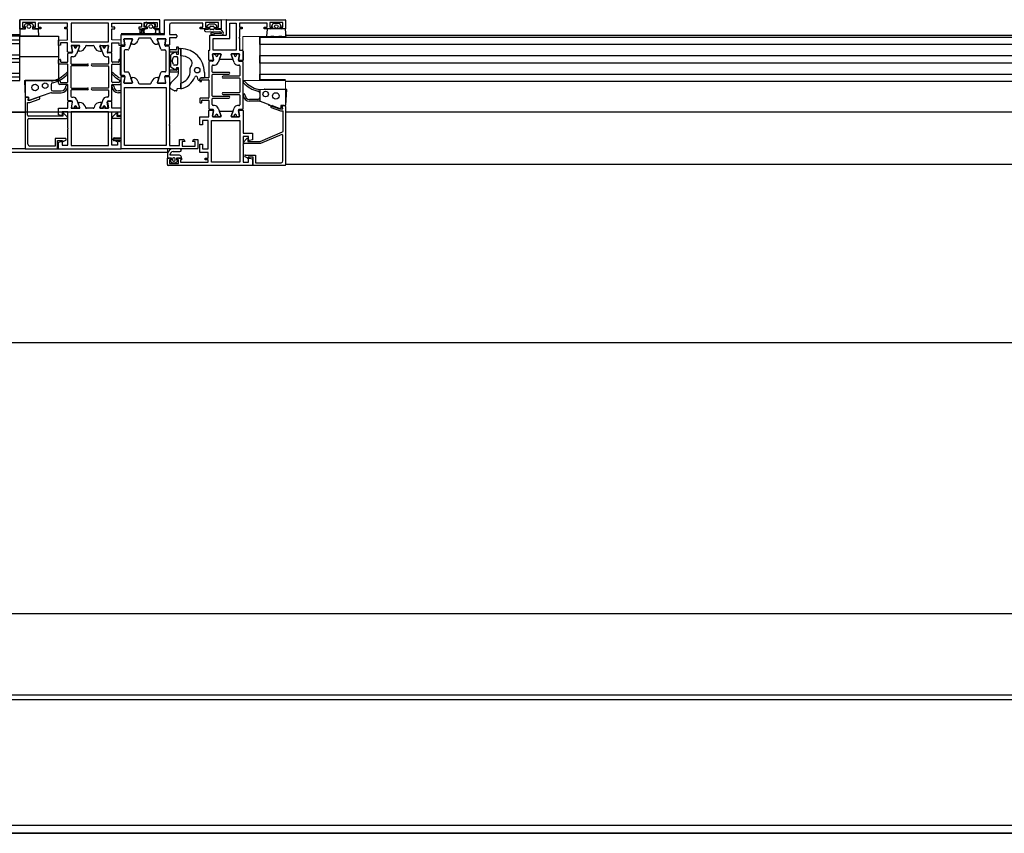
# Model space of a CAD drawing. Header units: millimetres. Extents: x 45983 to 94428, y -13359 to 18562.
# Tile 4 of 57: x 77469 to 78002, y -2583 to -2142. Entities that reach past the tile are written whole.
import ezdxf

# ---------------------------------------------------------------- set-up
doc = ezdxf.new("R2010")
doc.units = ezdxf.units.MM

msp = doc.modelspace()

# ---------------------------------------------------------------- linework, layer by layer
for p, q in [((77468.65, -2146.79), (77468.65, -2141.79)), ((77544.43, -2141.79), (77468.65, -2141.79)), ((77477.15, -2143.29), (77470.15, -2143.29)), ((77470.15, -2143.29), (77470.15, -2145.79)), ((77470.15, -2145.79), (77471.65, -2145.79)), ((77471.08, -2145.22), (77471.76, -2144.04)), ((77471.71, -2145.59), (77471.22, -2145.52)), ((77471.71, -2146.84), (77471.71, -2145.59)), ((77472.19, -2143.79), (77475.11, -2143.79)), ((77475.54, -2144.04), (77476.22, -2145.22)), ((77476.08, -2145.52), (77475.59, -2145.59)), ((77475.59, -2145.59), (77475.59, -2146.84)), ((77475.65, -2145.79), (77477.15, -2145.79)), ((77477.15, -2145.79), (77477.15, -2143.29)), ((77494.65, -2143.59), (77478.65, -2143.59)), ((77478.65, -2143.59), (77478.65, -2145.79)), ((77478.65, -2145.79), (77480.15, -2145.79)), ((77480.15, -2145.79), (77480.15, -2146.79)), ((77493.15, -2146.79), (77493.15, -2145.79)), ((77493.15, -2145.79), (77494.65, -2145.79)), ((77494.65, -2145.79), (77494.65, -2143.59)), ((77496.48, -2143.59), (77496.48, -2153.79)), ((77516.88, -2143.59), (77496.48, -2143.59)), ((77516.88, -2153.79), (77516.88, -2143.59)), ((77518.68, -2143.59), (77534.68, -2143.59)), ((77518.68, -2145.79), (77518.68, -2143.59)), ((77520.18, -2145.79), (77518.68, -2145.79)), ((77520.18, -2146.79), (77520.18, -2145.79)), ((77533.18, -2145.79), (77533.18, -2146.79)), ((77534.68, -2145.79), (77533.18, -2145.79)), ((77534.68, -2143.59), (77534.68, -2145.79)), ((77536.18, -2143.29), (77543.18, -2143.29)), ((77536.18, -2145.79), (77536.18, -2143.29)), ((77537.68, -2145.79), (77536.18, -2145.79)), ((77537.79, -2144.04), (77537.11, -2145.22)), ((77537.25, -2145.52), (77537.74, -2145.59)), ((77537.57, -2143.32), (77541.17, -2143.32)), ((77537.74, -2145.59), (77537.74, -2146.84)), ((77541.14, -2143.79), (77538.22, -2143.79)), ((77542.26, -2145.22), (77541.57, -2144.04)), ((77541.63, -2145.59), (77542.12, -2145.52)), ((77541.63, -2146.84), (77541.63, -2145.59)), ((77543.18, -2145.79), (77541.68, -2145.79)), ((77543.18, -2143.29), (77543.18, -2145.79)), ((77544.68, -2146.79), (77544.68, -2142.04)), ((77547.15, -2149.79), (77547.15, -2141.79)), ((77571.67, -2146.7), (77571.67, -2145.8)), ((77572.17, -2145.3), (77573.57, -2145.3)), ((77574.07, -2145.8), (77574.07, -2146.7)), ((77580.77, -2149.87), (77580.77, -2142.07)), ((77581.02, -2141.82), (77612.52, -2141.82)), ((77605.88, -2144.07), (77605.2, -2145.25)), ((77609.23, -2143.82), (77606.31, -2143.82)), ((77610.34, -2145.25), (77609.66, -2144.07)), ((76473.02, -2149.79), (77468.65, -2149.79)), ((77468.65, -2150.79), (76473.02, -2150.79)), ((77470.65, -2146.79), (77468.65, -2146.79)), ((77468.65, -2174.79), (77468.65, -2150.79)), ((77469.92, -2150.79), (77468.67, -2150.79)), ((77468.93, -2146.84), (77471.71, -2146.84)), ((77470.73, -2150.69), (77469.92, -2150.79)), ((77472.35, -2150.69), (77470.73, -2150.69)), ((77473.02, -2150.79), (77472.35, -2150.69)), ((77474.28, -2150.79), (77473.02, -2150.79)), ((77474.95, -2150.69), (77474.28, -2150.79)), ((77476.57, -2150.69), (77474.95, -2150.69)), ((77475.59, -2146.84), (77478.37, -2146.84)), ((77477.38, -2150.79), (77476.57, -2150.69)), ((77480.15, -2146.79), (77476.65, -2146.79)), ((77478.63, -2150.79), (77477.38, -2150.79)), ((77478.67, -2147.07), (77478.93, -2150.47)), ((77494.65, -2146.79), (77493.15, -2146.79)), ((77494.65, -2152.79), (77494.65, -2146.79)), ((77518.68, -2146.79), (77520.18, -2146.79)), ((77518.68, -2152.79), (77518.68, -2146.79)), ((77523.68, -2149.29), (77547.15, -2149.29)), ((77523.69, -2149.79), (77547.15, -2149.79)), ((77533.18, -2146.79), (77536.68, -2146.79)), ((77534.67, -2147.07), (77534.49, -2149.29)), ((77537.74, -2146.84), (77534.97, -2146.84)), ((77540.91, -2149.81), (77537.45, -2149.81)), ((77544.4, -2146.84), (77541.63, -2146.84)), ((77542.68, -2146.79), (77544.68, -2146.79)), ((77544.87, -2149.29), (77544.7, -2147.07)), ((77553.79, -2150.29), (77553.79, -2151.09)), ((77569.36, -2148.14), (77577.2, -2148.42)), ((77572.02, -2150.12), (77580.52, -2150.12)), ((77573.57, -2147.2), (77572.17, -2147.2)), ((77572.5, -2149.55), (77574.01, -2150.04)), ((77574.26, -2149.28), (77572.75, -2148.79)), ((77577.74, -2149.31), (77574.48, -2149.32)), ((77574.48, -2150.12), (77578.06, -2150.12)), ((77598.78, -2150.83), (77598.78, -2174.29)), ((77602.76, -2147.1), (77602.49, -2150.5)), ((77612.49, -2146.82), (77603.05, -2146.82)), ((78472.23, -2150.29), (77612.77, -2150.29)), ((77613.05, -2150.5), (77612.79, -2147.1)), ((76473.02, -2152.79), (77468.65, -2152.79)), ((76473.02, -2154.79), (77468.65, -2154.79)), ((77489.65, -2152.89), (77494.65, -2152.79)), ((77489.75, -2155.79), (77489.65, -2152.89)), ((77490.85, -2155.69), (77489.75, -2155.79)), ((77494.64, -2154.29), (77490.85, -2154.29)), ((77490.85, -2154.29), (77490.85, -2155.69)), ((77494.64, -2159.14), (77494.64, -2154.29)), ((77496.48, -2153.79), (77516.88, -2153.79)), ((77496.54, -2156.02), (77497.08, -2159.11)), ((77496.73, -2156.2), (77497.31, -2159.38)), ((77500.99, -2155.79), (77496.74, -2155.79)), ((77497.05, -2155.85), (77498.19, -2155.94)), ((77501.03, -2156.26), (77499.47, -2160.53)), ((77499.51, -2155.96), (77500.72, -2155.86)), ((77500.29, -2158.52), (77501.18, -2156.06)), ((77504.35, -2156.12), (77504.1, -2156.81)), ((77504.86, -2155.79), (77508.51, -2155.79)), ((77508.98, -2156.12), (77509.23, -2156.81)), ((77513.05, -2158.52), (77512.15, -2156.06)), ((77512.31, -2156.26), (77513.86, -2160.53)), ((77512.34, -2155.79), (77516.6, -2155.79)), ((77513.82, -2155.96), (77512.61, -2155.86)), ((77516.29, -2155.85), (77515.14, -2155.94)), ((77516.6, -2156.2), (77516.02, -2159.38)), ((77516.79, -2156.02), (77516.25, -2159.11)), ((77523.68, -2152.89), (77518.68, -2152.79)), ((77518.69, -2154.29), (77522.48, -2154.29)), ((77518.69, -2159.14), (77518.69, -2154.29)), ((77522.48, -2154.29), (77522.48, -2155.69)), ((77522.48, -2155.69), (77523.58, -2155.79)), ((77523.58, -2155.79), (77523.68, -2152.89)), ((77523.79, -2156.14), (77525.25, -2156.14)), ((77525.53, -2155.69), (77523.88, -2155.69)), ((77529.92, -2155.13), (77529.11, -2155.13)), ((77533.11, -2152.12), (77532.74, -2153.16)), ((77539.47, -2151.79), (77533.58, -2151.79)), ((77540.32, -2153.16), (77539.94, -2152.12)), ((77543.95, -2155.13), (77543.14, -2155.13)), ((77549.59, -2155.69), (77547.54, -2155.69)), ((77549.29, -2156.14), (77547.83, -2156.14)), ((77598.78, -2151.29), (78486.22, -2151.29)), ((77598.78, -2155.29), (77598.78, -2151.29)), ((78486.22, -2155.29), (77598.78, -2155.29)), ((76473.02, -2160.79), (77468.65, -2160.79)), ((77494.66, -2164.55), (77494.66, -2160.35)), ((77494.88, -2159.34), (77496.92, -2159.34)), ((77495.16, -2159.85), (77496.81, -2159.85)), ((77501.28, -2158.78), (77500.47, -2158.78)), ((77512.05, -2158.78), (77512.86, -2158.78)), ((77516.45, -2159.34), (77518.49, -2159.34)), ((77518.18, -2159.85), (77516.52, -2159.85)), ((77518.68, -2164.55), (77518.68, -2160.35)), ((77523.29, -2171.64), (77523.29, -2156.64)), ((77525.29, -2158.64), (77525.29, -2169.64)), ((77527.38, -2158.14), (77525.79, -2158.14)), ((77545.7, -2158.14), (77547.29, -2158.14)), ((77547.79, -2158.64), (77547.79, -2169.64)), ((77549.79, -2171.64), (77549.79, -2156.64)), ((77549.79, -2157.84), (77549.79, -2159.44)), ((77553.29, -2158.14), (77550.09, -2158.14)), ((77550.09, -2159.14), (77554.49, -2159.14)), ((77550.59, -2167.32), (77550.59, -2160.97)), ((77550.83, -2160.55), (77552.56, -2159.48)), ((77552.45, -2161.8), (77553.79, -2161.8)), ((77553.59, -2156.94), (77553.59, -2157.84)), ((77554.49, -2156.64), (77553.89, -2156.64)), ((77554.79, -2158.83), (77554.79, -2156.94)), ((77555.99, -2161.4), (77555.99, -2157.4)), ((77574.76, -2160.47), (77574.38, -2160.47)), ((77574.96, -2160.74), (77574.96, -2160.67)), ((77576.01, -2160.67), (77576.01, -2160.74)), ((77576.58, -2160.47), (77576.21, -2160.47)), ((77584.83, -2160.48), (77584.46, -2160.48)), ((77585.03, -2160.74), (77585.03, -2160.68)), ((77586.08, -2160.68), (77586.08, -2160.74)), ((77586.66, -2160.48), (77586.28, -2160.48)), ((77589.77, -2158.88), (77589.77, -2163.73)), ((77598.78, -2165.29), (77598.78, -2161.29)), ((77598.78, -2161.29), (78486.22, -2161.29)), ((76473.02, -2162.79), (77468.65, -2162.79)), ((76473.02, -2164.79), (77468.65, -2164.79)), ((77489.66, -2161.95), (77468.65, -2161.95)), ((77489.66, -2165.55), (77489.66, -2163.65)), ((77489.96, -2163.35), (77490.56, -2163.35)), ((77494.36, -2165.85), (77489.96, -2165.85)), ((77490.86, -2163.65), (77490.86, -2164.55)), ((77491.16, -2164.85), (77494.36, -2164.85)), ((77494.69, -2175.55), (77494.69, -2166.15)), ((77496.46, -2162.35), (77496.46, -2165.55)), ((77496.46, -2167.15), (77496.46, -2178.55)), ((77496.76, -2165.85), (77505.46, -2165.85)), ((77505.46, -2166.85), (77496.76, -2166.85)), ((77497.59, -2161.85), (77496.96, -2161.85)), ((77516.58, -2165.85), (77507.88, -2165.85)), ((77507.88, -2166.85), (77516.58, -2166.85)), ((77515.74, -2161.85), (77516.38, -2161.85)), ((77516.88, -2162.35), (77516.88, -2165.55)), ((77516.88, -2167.15), (77516.88, -2178.55)), ((77518.65, -2175.55), (77518.65, -2166.15)), ((77522.18, -2164.85), (77518.98, -2164.85)), ((77518.98, -2165.85), (77523.38, -2165.85)), ((77522.48, -2163.65), (77522.48, -2164.55)), ((77523.38, -2163.35), (77522.78, -2163.35)), ((77551.34, -2163.98), (77551.97, -2162.13)), ((77551.97, -2166.16), (77551.34, -2164.31)), ((77553.79, -2166.5), (77552.45, -2166.5)), ((77554.29, -2162.3), (77554.29, -2166)), ((77571.26, -2164.87), (77571.26, -2173.07)), ((77573.49, -2163.93), (77571.45, -2163.93)), ((77573.22, -2164.37), (77571.76, -2164.37)), ((77573.06, -2170.07), (77573.06, -2166.87)), ((77573.56, -2166.37), (77574.3, -2166.37)), ((77583.95, -2163.38), (77577.08, -2163.38)), ((77586.74, -2166.38), (77587.48, -2166.38)), ((77589.58, -2163.93), (77587.53, -2163.93)), ((77589.28, -2164.38), (77587.82, -2164.38)), ((77587.98, -2166.88), (77587.98, -2172.08)), ((77589.78, -2189.88), (77589.78, -2164.88)), ((78486.22, -2165.29), (77598.78, -2165.29)), ((76473.02, -2170.79), (77468.65, -2170.79)), ((77525.25, -2172.14), (77523.79, -2172.14)), ((77525.79, -2170.14), (77527.38, -2170.14)), ((77547.29, -2170.14), (77545.7, -2170.14)), ((77547.83, -2172.14), (77549.29, -2172.14)), ((77549.79, -2168.84), (77549.79, -2170.44)), ((77553.49, -2169.14), (77550.09, -2169.14)), ((77550.09, -2170.14), (77554.09, -2170.14)), ((77550.57, -2176), (77554.2, -2172.38)), ((77552.56, -2168.81), (77550.83, -2167.74)), ((77553.79, -2168.44), (77553.79, -2168.84)), ((77554.49, -2168.14), (77554.09, -2168.14)), ((77554.79, -2169.44), (77554.79, -2168.44)), ((77561.09, -2170.51), (77561.09, -2168.03)), ((77568.78, -2170.4), (77568.78, -2172.96)), ((77573.06, -2183.07), (77573.06, -2171.67)), ((77582.06, -2170.37), (77573.36, -2170.37)), ((77573.36, -2171.37), (77582.06, -2171.37)), ((77587.68, -2172.38), (77578.98, -2172.38)), ((77598.78, -2174.79), (77598.78, -2171.29)), ((77598.78, -2171.29), (78486.22, -2171.29)), ((76473.02, -2172.79), (77468.65, -2172.79)), ((76473.02, -2174.79), (77468.65, -2174.79)), ((77471.19, -2175.11), (77471.65, -2183.51)), ((77471.48, -2174.8), (77483.19, -2174.8)), ((77483.19, -2174.8), (77485.71, -2174.99)), ((77485.67, -2176.99), (77485.67, -2179.42)), ((77485.71, -2174.99), (77486.43, -2174.99)), ((77489.66, -2176.15), (77489.66, -2175.17)), ((77489.96, -2174.85), (77490.36, -2174.85)), ((77494.36, -2176.85), (77490.36, -2176.85)), ((77490.66, -2175.15), (77490.66, -2175.55)), ((77490.96, -2175.85), (77494.36, -2175.85)), ((77494.68, -2185.35), (77494.68, -2177.15)), ((77518.65, -2185.35), (77518.65, -2177.15)), ((77522.38, -2175.85), (77518.98, -2175.85)), ((77518.98, -2176.85), (77522.98, -2176.85)), ((77522.68, -2175.15), (77522.68, -2175.55)), ((77523.38, -2174.85), (77522.98, -2174.85)), ((77523.88, -2172.59), (77525.53, -2172.59)), ((77529.11, -2173.15), (77529.91, -2173.15)), ((77532.73, -2175.12), (77533.11, -2176.17)), ((77533.58, -2176.49), (77539.5, -2176.49)), ((77539.97, -2176.17), (77540.34, -2175.12)), ((77543.16, -2173.15), (77543.97, -2173.15)), ((77547.88, -2175.85), (77547.33, -2172.73)), ((77549.99, -2178.65), (77549.99, -2177.42)), ((77555.99, -2179.19), (77555.99, -2176.14)), ((77565.49, -2174.39), (77565.05, -2172.96)), ((77566.56, -2175.37), (77566.96, -2175.37)), ((77567.26, -2175.07), (77567.26, -2174.67)), ((77567.56, -2174.37), (77570.96, -2174.37)), ((77571.26, -2174.67), (77571.26, -2184.07)), ((77578.98, -2173.38), (77587.68, -2173.38)), ((77587.98, -2173.68), (77587.98, -2181.08)), ((77598.78, -2174.29), (77612.77, -2174.29)), ((78472.22, -2175.29), (77612.78, -2175.29)), ((77485.51, -2181.48), (77480.26, -2183.23)), ((77485.84, -2181.42), (77491.17, -2181.42)), ((77486.67, -2180.42), (77491.17, -2180.42)), ((77496.46, -2180.15), (77496.46, -2183.35)), ((77496.76, -2178.85), (77505.46, -2178.85)), ((77505.46, -2179.85), (77496.76, -2179.85)), ((77516.58, -2178.85), (77507.88, -2178.85)), ((77507.88, -2179.85), (77516.58, -2179.85)), ((77516.88, -2180.15), (77516.88, -2183.35)), ((77523.68, -2180.42), (77522.16, -2180.42)), ((77523.68, -2181.42), (77522.16, -2181.42)), ((77553.79, -2179.56), (77553.79, -2180.07)), ((77587.68, -2181.38), (77578.98, -2181.38)), ((77578.98, -2182.38), (77587.68, -2182.38)), ((77587.98, -2182.68), (77587.98, -2187.88)), ((77613.26, -2179.7), (77612.8, -2188.1)), ((77471.67, -2184.27), (77471.67, -2211.52)), ((77471.94, -2183.72), (77473.51, -2183.72)), ((77473.47, -2183.77), (77472.17, -2183.77)), ((77472.97, -2193.65), (77472.97, -2186.77)), ((77472.97, -2186.77), (77474.18, -2186.77)), ((77473.17, -2185.57), (77473.47, -2183.77)), ((77474.03, -2185.57), (77473.17, -2185.57)), ((77473.51, -2183.72), (77473.51, -2185.07)), ((77479.01, -2183.75), (77474.03, -2185.57)), ((77480.26, -2183.23), (77474.12, -2185.47)), ((77474.18, -2186.77), (77479.27, -2184.91)), ((77494.67, -2189.77), (77494.67, -2186.46)), ((77496.91, -2186.21), (77494.86, -2186.21)), ((77496.62, -2185.85), (77495.16, -2185.85)), ((77497.1, -2186.45), (77496.56, -2189.53)), ((77496.66, -2189.51), (77497.2, -2186.45)), ((77496.96, -2183.85), (77497.7, -2183.85)), ((77499.58, -2185.17), (77501.14, -2189.45)), ((77501.2, -2189.5), (77500.31, -2187.04)), ((77500.49, -2186.77), (77501.3, -2186.77)), ((77512.84, -2186.77), (77512.03, -2186.77)), ((77512.13, -2189.5), (77513.03, -2187.04)), ((77513.75, -2185.17), (77512.2, -2189.45)), ((77516.38, -2183.85), (77515.63, -2183.85)), ((77516.68, -2189.51), (77516.14, -2186.45)), ((77516.23, -2186.45), (77516.77, -2189.53)), ((77518.47, -2186.21), (77516.43, -2186.21)), ((77516.71, -2185.85), (77518.18, -2185.85)), ((77518.67, -2189.77), (77518.67, -2186.46)), ((77566.26, -2184.67), (77566.26, -2186.57)), ((77570.96, -2184.37), (77566.56, -2184.37)), ((77566.56, -2186.87), (77567.16, -2186.87)), ((77567.46, -2186.57), (77567.46, -2185.67)), ((77567.76, -2185.37), (77570.96, -2185.37)), ((77571.26, -2185.67), (77571.26, -2189.87)), ((77573.06, -2187.87), (77573.06, -2184.67)), ((77582.06, -2183.37), (77573.36, -2183.37)), ((77573.36, -2184.37), (77582.06, -2184.37)), ((77574.3, -2188.37), (77573.56, -2188.37)), ((77587.48, -2188.38), (77586.74, -2188.38)), ((77597.78, -2185.01), (77593.28, -2185.01)), ((77598.61, -2186.01), (77593.28, -2186.01)), ((77598.94, -2186.06), (77604.17, -2187.88)), ((77603.37, -2187.88), (77609.51, -2190.13)), ((77523.69, -2191.95), (75653.08, -2191.95)), ((76470, -2191.95), (77471.67, -2191.95)), ((77489.67, -2193.37), (77489.67, -2189.77)), ((77489.67, -2189.77), (77494.67, -2189.77)), ((77491.14, -2193.77), (77489.67, -2193.37)), ((77491.67, -2193.77), (77491.14, -2193.77)), ((77494.67, -2191.77), (77491.67, -2191.77)), ((77491.67, -2191.77), (77491.67, -2193.77)), ((77492.06, -2192.85), (77492.06, -2194.15)), ((77494.42, -2194.5), (77492.59, -2192.63)), ((77494.67, -2200.52), (77494.67, -2191.77)), ((77496.47, -2191.77), (77496.47, -2209.97)), ((77516.87, -2191.77), (77496.47, -2191.77)), ((77496.76, -2189.77), (77501.01, -2189.77)), ((77497.54, -2189.75), (77496.9, -2189.76)), ((77498.19, -2189.75), (77497.78, -2189.75)), ((77500.86, -2189.75), (77499.55, -2189.75)), ((77504.12, -2188.74), (77504.37, -2189.44)), ((77508.49, -2189.77), (77504.84, -2189.77)), ((77509.22, -2188.74), (77508.96, -2189.44)), ((77516.58, -2189.77), (77512.32, -2189.77)), ((77512.48, -2189.75), (77513.78, -2189.75)), ((77515.14, -2189.75), (77515.56, -2189.75)), ((77515.79, -2189.75), (77516.44, -2189.76)), ((77516.87, -2209.97), (77516.87, -2191.77)), ((77523.67, -2189.77), (77518.67, -2189.77)), ((77518.67, -2191.77), (77521.67, -2191.77)), ((77518.67, -2200.52), (77518.67, -2191.77)), ((77518.92, -2194.5), (77520.75, -2192.63)), ((77521.27, -2192.85), (77521.27, -2194.15)), ((77521.67, -2191.77), (77521.67, -2193.77)), ((77521.67, -2193.77), (77522.2, -2193.77)), ((77522.2, -2193.77), (77523.67, -2193.37)), ((77571.45, -2190.83), (77573.5, -2190.83)), ((77571.76, -2190.37), (77573.22, -2190.37)), ((77577.08, -2191.38), (77583.95, -2191.38)), ((77587.54, -2190.83), (77589.58, -2190.83)), ((77587.82, -2190.38), (77589.28, -2190.38)), ((77612.78, -2188.88), (77612.78, -2220.56)), ((78472.22, -2191.95), (77612.78, -2191.95)), ((77473.07, -2209.37), (77473.07, -2195.85)), ((77492.06, -2194.15), (77473.47, -2194.15)), ((77473.57, -2195.35), (77494.06, -2195.35)), ((77523.68, -2195.35), (77519.27, -2195.35)), ((77521.27, -2194.15), (77523.68, -2194.15)), ((77574.38, -2194.27), (77574.76, -2194.27)), ((77574.96, -2194.07), (77574.96, -2194.01)), ((77576.01, -2194.01), (77576.01, -2194.07)), ((77576.21, -2194.27), (77576.58, -2194.27)), ((77584.46, -2194.28), (77584.83, -2194.28)), ((77585.03, -2194.08), (77585.03, -2194.02)), ((77586.08, -2194.02), (77586.08, -2194.08)), ((77586.28, -2194.28), (77586.66, -2194.28)), ((77494.92, -2200.77), (77494.67, -2200.52)), ((77494.67, -2201.02), (77494.92, -2200.77)), ((77494.67, -2209.77), (77494.67, -2201.02)), ((77518.42, -2200.77), (77518.67, -2200.52)), ((77518.67, -2201.02), (77518.42, -2200.77)), ((77518.67, -2209.77), (77518.67, -2201.02)), ((77493.37, -2206.17), (77487.97, -2206.17)), ((77487.97, -2206.17), (77487.97, -2210.37)), ((77489.17, -2211.77), (77489.17, -2207.37)), ((77489.17, -2207.37), (77491.87, -2207.37)), ((77489.67, -2208.17), (77491.17, -2207.77)), ((77489.67, -2211.77), (77489.67, -2208.17)), ((77491.17, -2207.77), (77491.67, -2207.77)), ((77491.67, -2207.77), (77491.67, -2209.77)), ((77491.67, -2209.77), (77494.67, -2209.77)), ((77491.87, -2207.37), (77491.99, -2207.58)), ((77492.53, -2207.72), (77493.62, -2207.1)), ((77521.67, -2209.77), (77518.67, -2209.77)), ((77519.28, -2206.89), (77519.28, -2206.39)), ((77520.8, -2207.72), (77519.72, -2207.1)), ((77519.97, -2206.17), (77523.68, -2206.17)), ((77521.47, -2207.37), (77521.34, -2207.58)), ((77523.68, -2207.37), (77521.47, -2207.37)), ((77521.67, -2207.77), (77521.67, -2209.77)), ((77522.17, -2207.77), (77521.67, -2207.77)), ((77523.67, -2208.17), (77522.17, -2207.77)), ((77590.03, -2208.12), (77591.86, -2206.25)), ((77611.38, -2218.41), (77611.38, -2204.58)), ((77548.77, -2213.77), (76400, -2213.77)), ((77471.67, -2211.77), (76470, -2211.77)), ((77471.92, -2211.77), (77489.17, -2211.77)), ((77487.97, -2210.37), (77474.07, -2210.37)), ((77489.69, -2211.77), (77523.67, -2211.77)), ((77496.47, -2209.97), (77516.87, -2209.97)), ((77555.53, -2211.79), (77551.78, -2211.79)), ((77551.78, -2213.29), (77555.53, -2213.29)), ((77551.58, -2217.29), (77551.58, -2217.99)), ((77552.48, -2216.79), (77552.08, -2216.79)), ((77552.08, -2218.49), (77552.48, -2218.49)), ((77552.98, -2217.99), (77552.98, -2217.29)), ((77591.91, -2216.77), (77590.83, -2216.14)), ((78472.22, -2220.31), (77612.78, -2220.31)), ((86640, -2316.95), (75653.08, -2316.95)), ((76400, -2463.77), (79587.5, -2463.77)), ((79573.75, -2507.98), (76413.75, -2507.98)), ((79573.75, -2510.63), (76413.75, -2510.63)), ((76403.75, -2582.98), (79583.75, -2582.98)), ((76413.75, -2578.63), (79573.75, -2578.63)), ((79573.75, -2582.98), (76413.75, -2582.98))]:
    msp.add_line(p, q)
at = {"extrusion": (0, 0, -1)}
for p, q in [((77544.68, -2141.79), (77468.65, -2141.79)), ((77468.65, -2141.79), (77468.65, -2150.79)), ((77544.68, -2149.29), (77544.68, -2141.79)), ((77468.65, -2150.79), (77489.66, -2150.79)), ((77489.66, -2150.79), (77489.66, -2174.8)), ((77489.66, -2174.8), (77471.67, -2174.8)), ((77471.67, -2174.8), (77471.67, -2211.77)), ((77471.67, -2211.77), (77523.69, -2211.77))]:
    msp.add_line(p, q, dxfattribs=at)
at = {"lineweight": 9}
for p, q in [((77547.15, -2141.79), (77612.77, -2141.79)), ((77612.77, -2141.79), (77612.77, -2150.83)), ((77523.69, -2211.79), (77523.69, -2149.79)), ((77589.7, -2150.83), (77589.7, -2174.79)), ((77612.77, -2150.83), (77589.7, -2150.83)), ((77589.7, -2174.79), (77612.78, -2174.79)), ((77612.78, -2174.79), (77612.78, -2220.81)), ((77548.78, -2211.79), (77523.69, -2211.79)), ((77548.78, -2220.81), (77548.78, -2211.79)), ((77612.78, -2220.81), (77548.78, -2220.81))]:
    msp.add_line(p, q, dxfattribs=at)
for points in [[(77544.79, -2149.79), (77547.15, -2149.79), (77547.15, -2141.82), (77577.68, -2141.82)], [(77569.93, -2146.82), (77566.43, -2146.82), (77566.43, -2145.82), (77567.93, -2145.82), (77567.93, -2143.62), (77550.78, -2143.62), (77549.99, -2143.9), (77549.79, -2144.74), (77549.79, -2149.79), (77553.29, -2149.79)], [(77570.18, -2145.39), (77570.18, -2145.82), (77570.78, -2145.82), (77570.78, -2147.12), (77568.88, -2147.12), (77568.88, -2147.64)], [(77574.93, -2145.82), (77576.43, -2145.82), (77576.43, -2143.32), (77569.43, -2143.32), (77569.43, -2145.82), (77570.93, -2145.82)], [(77575.36, -2144.98), (77574.28, -2144.22), (77571.48, -2144.22), (77570.39, -2144.98)], [(77578.88, -2148.5), (77577.88, -2147.12), (77574.98, -2147.12), (77574.98, -2145.82), (77575.58, -2145.82), (77575.58, -2145.39)], [(77577.93, -2142.07), (77577.93, -2146.82), (77575.93, -2146.82)], [(77604.77, -2146.82), (77602.77, -2146.82), (77601.27, -2146.82), (77601.27, -2145.82), (77602.77, -2145.82), (77602.77, -2143.62), (77587.77, -2143.62), (77587.77, -2145.82), (77589.27, -2145.82), (77589.27, -2146.82), (77587.77, -2146.82), (77587.77, -2151.32), (77587.52, -2151.57), (77587.77, -2151.82), (77587.77, -2158.38), (77589.27, -2158.38)], [(77609.77, -2145.82), (77611.27, -2145.82), (77611.27, -2143.32), (77604.27, -2143.32), (77604.27, -2145.82), (77605.77, -2145.82)], [(77605.34, -2145.55), (77605.77, -2145.62), (77605.77, -2146.82)], [(77609.77, -2146.82), (77609.77, -2145.62), (77610.2, -2145.55)], [(77612.77, -2142.07), (77612.77, -2146.82), (77610.77, -2146.82)], [(77523.69, -2155.44), (77523.69, -2149.79), (77533.99, -2149.79), (77533.99, -2147.19), (77535.49, -2147.19), (77535.49, -2149.79), (77542.49, -2149.79), (77542.49, -2147.19), (77544.29, -2147.19), (77544.29, -2149.29)], [(77571.25, -2163.73), (77571.27, -2158.38), (77571.77, -2158.38), (77571.77, -2150.37)], [(77602.79, -2150.82), (77604.04, -2150.82), (77604.85, -2150.72), (77606.47, -2150.72), (77607.15, -2150.82), (77608.4, -2150.82), (77609.07, -2150.72), (77610.69, -2150.72), (77611.5, -2150.82), (77612.75, -2150.82)], [(77525.18, -2152.38), (77525.72, -2155.46), (77525.19, -2152.44)], [(77529.62, -2152.15), (77525.38, -2152.15), (77529.56, -2152.15)], [(77528.92, -2154.87), (77529.81, -2152.42), (77527.85, -2157.82)], [(77545.23, -2157.82), (77543.23, -2152.4), (77544.13, -2154.87)], [(77543.52, -2152.14), (77547.69, -2152.14), (77543.42, -2152.14)], [(77547.88, -2152.44), (77547.34, -2155.45), (77547.89, -2152.37)], [(77553.29, -2151.59), (77549.79, -2151.59), (77549.79, -2155.49)], [(77553.45, -2159.83), (77553.62, -2160.4), (77554.79, -2160.4), (77554.79, -2160.3), (77554.79, -2157.7)], [(77555.09, -2157.4), (77555.99, -2157.4), (77555.99, -2179.19), (77553.95, -2179.37)], [(77573.71, -2163.79), (77573.14, -2160.62), (77573.69, -2163.7)], [(77576.8, -2160.37), (77577.6, -2160.38), (77573.34, -2160.38), (77574.16, -2160.37)], [(77576.89, -2163.11), (77577.79, -2160.65), (77576.18, -2165.06)], [(77584.86, -2165.06), (77583.24, -2160.65), (77584.13, -2163.11)], [(77586.88, -2160.38), (77587.68, -2160.38), (77583.43, -2160.38), (77584.24, -2160.38)], [(77587.86, -2160.73), (77587.34, -2163.7), (77587.88, -2160.62)], [(77527.85, -2170.47), (77529.81, -2175.88), (77528.92, -2173.42)], [(77544.16, -2173.42), (77543.27, -2175.88), (77545.23, -2170.47)], [(77554.79, -2170.96), (77554.79, -2167.9), (77553.62, -2167.9), (77553.45, -2168.46)], [(77519.78, -2205.89), (77523.68, -2205.89), (77523.68, -2172.79)], [(77525.73, -2172.82), (77525.18, -2175.91), (77525.74, -2172.73)], [(77525.37, -2176.14), (77529.62, -2176.14), (77525.44, -2176.14)], [(77547.64, -2176.14), (77543.45, -2176.14), (77547.95, -2176.14), (77547.32, -2172.59), (77549.8, -2172.59), (77549.8, -2198.55), (77549.55, -2198.8), (77549.8, -2199.05), (77549.8, -2210), (77555.3, -2210), (77555.3, -2206.79), (77557.3, -2206.79)], [(77566.27, -2174.28), (77566.26, -2174.07), (77566.26, -2175.07)], [(77570.96, -2173.37), (77566.96, -2173.37), (77568.38, -2173.36)], [(77553.49, -2180.39), (77552.64, -2180.37), (77550.25, -2179.09)], [(77598.01, -2179.57), (77598.78, -2179.57), (77598.78, -2186.02)], [(77598.82, -2179.57), (77601.3, -2179.38), (77612.96, -2179.38)], [(77605.58, -2188.4), (77610.31, -2190.13), (77610.48, -2190.18), (77611.28, -2190.18), (77610.98, -2188.38), (77612.28, -2188.38)], [(77611.7, -2188.38), (77610.18, -2188.38), (77610.18, -2189.66)], [(77589.78, -2191.03), (77589.78, -2203.38), (77594.78, -2203.38), (77594.78, -2206.99), (77593.31, -2207.38), (77592.78, -2207.38), (77592.78, -2205.18), (77589.78, -2205.18), (77589.78, -2209.56), (77589.53, -2209.81), (77589.78, -2210.06), (77589.78, -2219.01), (77592.78, -2219.01), (77592.78, -2216.81), (77593.28, -2216.81), (77594.78, -2217.21), (77594.78, -2220.81), (77549.28, -2220.81)], [(77554.78, -2216.81), (77556.28, -2216.81), (77556.28, -2217.81), (77555.78, -2217.81), (77555.78, -2219.01), (77570.78, -2219.01), (77570.78, -2217.81), (77569.28, -2217.81), (77569.28, -2216.81), (77570.78, -2216.81), (77570.78, -2213.81), (77566.28, -2213.81), (77566.28, -2209.31), (77567.78, -2209.31), (77567.78, -2211.81), (77570.78, -2211.81), (77570.78, -2196.38), (77567.78, -2196.38), (77567.78, -2198.88), (77566.28, -2198.88), (77566.28, -2194.38), (77571.26, -2194.38), (77571.26, -2191.03)], [(77573.17, -2194.02), (77573.7, -2191.06), (77573.15, -2194.15)], [(77576.18, -2189.69), (77577.79, -2194.11), (77576.9, -2191.65)], [(77584.14, -2191.65), (77583.25, -2194.11), (77584.86, -2189.7)], [(77587.33, -2190.97), (77587.89, -2194.15), (77587.34, -2191.06)], [(77611.48, -2202.15), (77611.48, -2191.38), (77610.27, -2191.38), (77605.17, -2189.53)], [(77574.16, -2194.37), (77573.35, -2194.38), (77577.6, -2194.38), (77576.8, -2194.37)], [(77584.24, -2194.38), (77583.43, -2194.38), (77587.69, -2194.38), (77586.88, -2194.38)], [(77610.69, -2204.12), (77599.24, -2208.96), (77590.38, -2208.96)], [(77592.38, -2206.46), (77592.38, -2207.76), (77598.99, -2207.76), (77611.17, -2202.61)], [(77565.04, -2211.79), (77523.68, -2211.79), (77523.68, -2207.39), (77519.78, -2207.39)], [(77558.3, -2207.79), (77556.8, -2207.79), (77556.8, -2210.29), (77563.8, -2210.29), (77563.8, -2207.79), (77562.3, -2207.79)], [(77563.3, -2206.79), (77565.29, -2206.79), (77565.29, -2211.54)], [(77548.78, -2214.79), (77548.78, -2216.79), (77550.78, -2216.79), (77550.78, -2217.99), (77550.28, -2217.99), (77550.28, -2218.32)], [(77555.28, -2215.29), (77550.28, -2215.29), (77550.28, -2214.79)], [(77591.08, -2215.21), (77596.48, -2215.21), (77596.48, -2219.41), (77610.38, -2219.41)], [(77548.78, -2220.31), (77548.78, -2216.81), (77549.78, -2216.81)], [(77550.78, -2217.81), (77549.78, -2217.81), (77549.78, -2219.81), (77554.78, -2219.81), (77554.78, -2217.81), (77553.78, -2217.81)], [(77550.49, -2218.73), (77551.58, -2219.49), (77552.98, -2219.49), (77554.07, -2218.73)], [(77554.28, -2218.32), (77554.28, -2217.99), (77553.78, -2217.99), (77553.78, -2216.79), (77556.28, -2216.79), (77556.28, -2216.29)], [(77612.53, -2220.81), (77595.28, -2220.81), (77595.28, -2216.41), (77592.58, -2216.41), (77592.46, -2216.62)]]:
    msp.add_lwpolyline(points)
for points in [[(77585.97, -2143.62), (77585.97, -2158.38), (77573.57, -2158.38), (77573.57, -2151.92), (77582.57, -2151.92), (77582.57, -2143.62)], [(77547.99, -2209.99), (77525.49, -2209.99), (77525.49, -2178.49), (77547.99, -2178.49)], [(77587.98, -2209.35), (77587.98, -2219.01), (77572.58, -2219.01), (77572.58, -2196.38), (77587.98, -2196.38)]]:
    msp.add_lwpolyline(points, close=True)
for centre, radius in [((77473.65, -2145.49), 1), ((77539.68, -2145.49), 1), ((77607.77, -2145.52), 1), ((77498.88, -2156.55), 0.526), ((77514.46, -2156.55), 0.526), ((77564.89, -2169.14), 1.5), ((77476.97, -2178.55), 1.75), ((77482.47, -2177.55), 1.5), ((77601.98, -2182.13), 1.5), ((77607.48, -2183.13), 1.75), ((77498.88, -2189.15), 0.55), ((77514.46, -2189.15), 0.55)]:
    msp.add_circle(centre, radius)
for centre, radius, start, end in [((77468.9, -2142.04), 0.25, 90, 180), ((77470.65, -2145.79), 1, 270, 0), ((77471.25, -2145.32), 0.2, 150, 260.5377), ((77472.19, -2144.29), 0.5, 90, 150), ((77475.11, -2144.29), 0.5, 30, 90), ((77476.65, -2145.79), 1, 180, 270), ((77476.05, -2145.32), 0.2, 279.4623, 30), ((77537.42, -2144.57), 1.26, 82.9636, 259.62), ((77536.68, -2145.79), 1, 270, 0), ((77536.75, -2146.07), 0.506, 305.4214, 30.9243), ((77537.28, -2145.32), 0.2, 150, 260.5377), ((77538.22, -2144.29), 0.5, 90, 150), ((77541.63, -2146.07), 0.506, 150.1064, 243.3514), ((77541.14, -2144.29), 0.5, 30, 90), ((77541.01, -2144.57), 1.26, 278.1659, 82.9636), ((77542.68, -2145.79), 1, 180, 270), ((77542.08, -2145.32), 0.2, 279.4623, 30), ((77544.43, -2142.04), 0.25, 0, 90), ((77569.93, -2145.82), 1, 270, 0), ((77570.68, -2145.39), 0.5, 125, 180), ((77572.17, -2145.8), 0.5, 90, 180), ((77573.57, -2145.8), 0.5, 0, 90), ((77575.93, -2145.82), 1, 180, 270), ((77575.08, -2145.39), 0.5, 0, 55), ((77577.68, -2142.07), 0.25, 0, 90), ((77581.02, -2142.07), 0.25, 90, 180), ((77604.77, -2145.82), 1, 270, 0), ((77605.37, -2145.35), 0.2, 150, 260.5377), ((77606.31, -2144.32), 0.5, 90, 150), ((77609.23, -2144.32), 0.5, 30, 90), ((77610.77, -2145.82), 1, 180, 270), ((77610.17, -2145.35), 0.2, 279.4623, 30), ((77612.52, -2142.07), 0.25, 0, 90), ((77468.67, -2150.49), 0.3, 176.6981, 270), ((77468.86, -2147.06), 0.226, 71.2095, 184.4274), ((77478.44, -2147.06), 0.227, 355.7621, 109.2679), ((77478.63, -2150.49), 0.3, 270, 3.3019), ((77534.89, -2147.06), 0.227, 70.7321, 184.2379), ((77537.65, -2148.1), 1.72, 110.6159, 263.1254), ((77540.7, -2148.1), 1.72, 276.8746, 65.8966), ((77544.79, -2149.29), 0.5, 180, 270), ((77544.47, -2147.06), 0.226, 355.5726, 108.7905), ((77553.29, -2150.29), 0.5, 0, 90), ((77553.29, -2151.09), 0.5, 270, 0), ((77569.38, -2147.64), 0.5, 180, 268), ((77572.17, -2146.7), 0.5, 180, 270), ((77572.02, -2150.37), 0.25, 90, 180), ((77572.63, -2149.17), 0.4, 71.7984, 251.7984), ((77573.57, -2146.7), 0.5, 270, 0), ((77574.48, -2148.62), 1.5, 251.7984, 270), ((77574.48, -2148.62), 0.7, 251.7984, 270.1162), ((77577.17, -2149.42), 1.01, 38.4341, 87.9712), ((77577.75, -2149.01), 0.297, 268.2894, 46.7622), ((77578.06, -2149.1), 1.02, 270, 36.0168), ((77580.52, -2149.87), 0.25, 270, 0), ((77602.79, -2150.52), 0.3, 176.6981, 270), ((77603.05, -2147.12), 0.3, 90, 176.6981), ((77612.49, -2147.12), 0.3, 3.3019, 90), ((77612.75, -2150.52), 0.3, 270, 3.3019), ((77496.74, -2155.99), 0.2, 90, 190), ((77497.02, -2156.15), 0.3, 85.5107, 190.4508), ((77498.19, -2156.15), 0.2, 317.607, 90), ((77498.88, -2156.55), 0.6, 153.773, 270), ((77498.88, -2156.55), 0.6, 270, 26.227), ((77499.56, -2156.15), 0.2, 104.9071, 222.393), ((77500.75, -2156.16), 0.3, 340, 94.5809), ((77500.99, -2155.99), 0.2, 339.9963, 90), ((77504.82, -2156.29), 0.5, 90, 160.0082), ((77508.51, -2156.29), 0.5, 19.9918, 90), ((77512.34, -2155.99), 0.2, 90, 200.0037), ((77512.59, -2156.16), 0.3, 85.4191, 200), ((77513.77, -2156.15), 0.2, 317.607, 75.0929), ((77514.46, -2156.55), 0.6, 153.773, 270), ((77514.46, -2156.55), 0.6, 270, 26.227), ((77515.14, -2156.15), 0.2, 90, 222.393), ((77516.31, -2156.15), 0.3, 349.5492, 94.4893), ((77516.6, -2155.99), 0.2, 350, 90), ((77523.79, -2156.64), 0.5, 90, 180), ((77523.88, -2155.49), 0.2, 164.8487, 270), ((77525.38, -2152.35), 0.2, 90, 190), ((77525.44, -2152.39), 0.25, 90, 190), ((77525.25, -2155.64), 0.5, 270, 10), ((77525.53, -2155.49), 0.2, 270, 10), ((77529.11, -2154.93), 0.2, 160, 270), ((77529.56, -2152.39), 0.25, 340, 90), ((77529.62, -2152.35), 0.2, 340, 90), ((77529.92, -2152.13), 3, 270, 340.0164), ((77533.58, -2152.29), 0.5, 90, 160.0164), ((77539.47, -2152.29), 0.5, 19.9836, 90), ((77543.14, -2152.13), 3, 199.9836, 270), ((77543.42, -2152.34), 0.2, 90, 200.0769), ((77543.52, -2152.39), 0.25, 90, 200), ((77543.95, -2154.93), 0.2, 270, 20.0769), ((77547.83, -2155.64), 0.5, 170, 270), ((77547.54, -2155.49), 0.2, 170, 270), ((77547.64, -2152.39), 0.25, 350, 90), ((77547.69, -2152.34), 0.2, 350, 90), ((77549.29, -2156.64), 0.5, 0, 90), ((77549.59, -2155.49), 0.2, 270, 0), ((77494.84, -2159.14), 0.2, 180, 270), ((77495.16, -2160.35), 0.5, 90, 180), ((77496.81, -2159.35), 0.5, 270, 356.8695), ((77496.89, -2159.14), 0.2, 270, 10), ((77497.59, -2159.85), 2, 270, 340), ((77500.47, -2158.58), 0.2, 159.9963, 270), ((77501.28, -2155.79), 3, 270, 340.0082), ((77512.05, -2155.79), 3, 199.9918, 270), ((77512.86, -2158.58), 0.2, 270, 20.0037), ((77515.74, -2159.85), 2, 200, 270), ((77516.52, -2159.35), 0.5, 183.1305, 270), ((77516.45, -2159.14), 0.2, 170, 270), ((77518.18, -2160.35), 0.5, 0, 90), ((77518.49, -2159.14), 0.2, 270, 0), ((77525.79, -2158.64), 0.5, 90, 180), ((77527.38, -2157.64), 0.5, 270, 340), ((77545.7, -2157.64), 0.5, 200, 270), ((77547.29, -2158.64), 0.5, 0, 90), ((77550.09, -2157.84), 0.3, 180, 270), ((77550.09, -2159.44), 0.3, 90, 180), ((77551.09, -2160.97), 0.5, 121.546, 180), ((77552.45, -2162.3), 0.5, 90, 161.2001), ((77552.87, -2160), 0.6, 16.3087, 121.546), ((77553.29, -2157.84), 0.3, 270, 359.9641), ((77553.89, -2156.94), 0.3, 90, 180), ((77553.79, -2162.3), 0.5, 0, 90), ((77554.49, -2156.94), 0.3, 0, 90), ((77554.49, -2158.84), 0.3, 270, 2.6178), ((77555.09, -2157.7), 0.3, 90, 180), ((77555.78, -2170.4), 13, 0.0052, 89.0852), ((77555.78, -2170.4), 9, 56.5785, 88.6963), ((77573.34, -2160.58), 0.2, 90, 190), ((77573.47, -2160.67), 0.3, 90, 190), ((77574.68, -2161.07), 0.6, 25.0078, 154.9922), ((77574.16, -2160.67), 0.3, 41.8103, 90), ((77574.76, -2160.67), 0.2, 0, 90), ((77575.48, -2161.07), 0.6, 154.9922, 270), ((77574.76, -2160.74), 0.2, 334.9922, 0), ((77575.48, -2161.07), 0.6, 270, 25.0078), ((77576.21, -2160.67), 0.2, 90, 180), ((77576.21, -2160.74), 0.2, 180, 205.0078), ((77576.8, -2160.67), 0.3, 90, 138.1897), ((77577.46, -2160.67), 0.3, 340, 90), ((77577.6, -2160.58), 0.2, 339.8716, 90), ((77583.43, -2160.58), 0.2, 90, 200.1284), ((77583.58, -2160.68), 0.3, 90, 200), ((77584.24, -2160.68), 0.3, 41.8103, 90), ((77584.83, -2160.68), 0.2, 0, 90), ((77585.56, -2161.08), 0.6, 154.9922, 270), ((77585.56, -2161.08), 0.6, 25.0078, 154.9922), ((77584.83, -2160.74), 0.2, 334.9922, 0), ((77585.56, -2161.08), 0.6, 270, 25.0078), ((77586.28, -2160.68), 0.2, 90, 180), ((77586.28, -2160.74), 0.2, 180, 205.0078), ((77586.88, -2160.68), 0.3, 90, 138.1897), ((77587.57, -2160.68), 0.3, 350, 90), ((77587.68, -2160.58), 0.2, 350, 90), ((77589.27, -2158.88), 0.5, 0, 90), ((77489.96, -2163.65), 0.3, 90, 180), ((77489.96, -2165.55), 0.3, 180, 270), ((77490.56, -2163.65), 0.3, 0, 90), ((77491.16, -2164.55), 0.3, 180, 270), ((77494.36, -2164.55), 0.3, 270, 0), ((77494.33, -2166.21), 0.357, 9.0075, 86.2817), ((77496.96, -2162.35), 0.5, 90, 180), ((77496.76, -2165.55), 0.3, 180, 270), ((77496.76, -2167.15), 0.3, 90, 180), ((77505.46, -2166.35), 0.5, 0, 90), ((77505.46, -2166.35), 0.5, 270, 0), ((77507.88, -2166.35), 0.5, 90, 180), ((77507.88, -2166.35), 0.5, 180, 270), ((77516.38, -2162.35), 0.5, 0, 90), ((77516.58, -2165.55), 0.3, 270, 0), ((77516.58, -2167.15), 0.3, 0, 90), ((77519, -2166.21), 0.357, 93.7183, 170.9925), ((77518.98, -2164.55), 0.3, 180, 270), ((77522.18, -2164.55), 0.3, 270, 0), ((77522.78, -2163.65), 0.3, 90, 180), ((77523.38, -2163.65), 0.3, 0, 90), ((77523.38, -2165.55), 0.3, 270, 0), ((77551.82, -2164.15), 0.5, 161.2001, 198.7999), ((77552.45, -2166), 0.5, 198.7999, 270), ((77553.79, -2166), 0.5, 270, 0), ((77559.09, -2165.39), 3, 318.5904, 56.5785), ((77571.45, -2163.73), 0.2, 179.7344, 270), ((77571.76, -2164.87), 0.5, 90, 180), ((77573.56, -2166.87), 0.5, 90, 180), ((77573.22, -2163.87), 0.5, 270, 10), ((77573.49, -2163.73), 0.2, 270, 10), ((77574.3, -2164.37), 2, 270, 340), ((77577.08, -2163.18), 0.2, 159.8716, 270), ((77583.95, -2163.18), 0.2, 270, 20.1284), ((77586.74, -2164.38), 2, 200, 270), ((77587.82, -2163.88), 0.5, 170, 270), ((77587.53, -2163.73), 0.2, 170, 270), ((77587.48, -2166.88), 0.5, 0, 90), ((77589.28, -2164.88), 0.5, 0, 90), ((77589.58, -2163.73), 0.2, 270, 0.0534), ((77482.87, -2160.55), 15.9, 283.8169, 317.2184), ((77482.87, -2160.55), 14.9, 284.846, 316.9785), ((77494.17, -2171.01), 0.5, 317.2184, 144.3861), ((77519.16, -2171.01), 0.5, 35.6139, 222.7816), ((77530.46, -2160.55), 15.9, 222.7816, 244.5322), ((77530.46, -2160.55), 14.9, 223.0215, 239.0878), ((77523.79, -2171.64), 0.5, 180, 270), ((77525.25, -2172.64), 0.5, 350, 90), ((77525.79, -2169.64), 0.5, 180, 270), ((77527.38, -2170.64), 0.5, 20, 90), ((77545.7, -2170.64), 0.5, 90, 160), ((77547.29, -2169.64), 0.5, 270, 0), ((77547.83, -2172.64), 0.5, 90, 190), ((77549.29, -2171.64), 0.5, 270, 0), ((77550.09, -2168.84), 0.3, 180, 270), ((77550.09, -2170.44), 0.3, 90, 180), ((77551.09, -2167.32), 0.5, 180, 238.454), ((77552.87, -2168.3), 0.6, 238.454, 343.6913), ((77553.49, -2168.84), 0.3, 269.9163, 0), ((77554.09, -2168.44), 0.3, 90, 179.9641), ((77554.09, -2169.44), 0.7, 270, 359.9641), ((77552.79, -2170.96), 2, 315, 0), ((77554.49, -2168.44), 0.3, 359.9641, 90), ((77554.18, -2169.38), 7, 284.9693, 350.7059), ((77562.09, -2168.03), 1, 138.5904, 180), ((77564.28, -2173.19), 0.8, 17.1852, 159.3082), ((77573.36, -2170.07), 0.3, 180, 270), ((77573.36, -2171.67), 0.3, 90, 180), ((77578.98, -2172.88), 0.5, 90, 180), ((77582.06, -2170.87), 0.5, 0, 90), ((77582.06, -2170.87), 0.5, 270, 0), ((77587.68, -2172.08), 0.3, 270, 0), ((77471.48, -2175.1), 0.3, 90, 183.3665), ((77486.67, -2176.99), 1, 90, 180), ((77486.43, -2173.99), 1, 270, 284.846), ((77489.96, -2175.15), 0.3, 90, 183.7026), ((77490.36, -2176.15), 0.7, 180, 270), ((77490.36, -2175.15), 0.3, 0, 90), ((77490.96, -2175.55), 0.3, 180.0359, 270), ((77494.17, -2177.92), 0.5, 0, 180), ((77494.33, -2175.49), 0.357, 273.7183, 350.9925), ((77494.34, -2177.19), 0.341, 6.907, 87.1528), ((77519, -2175.49), 0.357, 189.0075, 266.2817), ((77518.99, -2177.19), 0.341, 92.8472, 173.093), ((77519.16, -2177.92), 0.5, 0, 180), ((77522.38, -2175.55), 0.3, 270, 359.9641), ((77522.98, -2175.15), 0.3, 90, 180), ((77522.98, -2176.15), 0.7, 270, 0), ((77523.38, -2175.15), 0.3, 356.2974, 90), ((77523.88, -2172.79), 0.2, 90, 180), ((77525.37, -2175.94), 0.2, 169.9085, 270), ((77525.44, -2175.89), 0.25, 170, 270), ((77525.53, -2172.79), 0.2, 349.9085, 90), ((77529.11, -2173.35), 0.2, 90, 199.9637), ((77529.56, -2175.89), 0.25, 270, 20), ((77529.62, -2175.94), 0.2, 270, 19.9637), ((77529.91, -2176.15), 3, 19.9836, 90), ((77533.58, -2175.99), 0.5, 199.9836, 270), ((77539.5, -2175.99), 0.5, 270, 340.0164), ((77543.16, -2176.15), 3, 90, 160.0164), ((77543.45, -2175.94), 0.2, 159.9963, 270), ((77543.52, -2175.89), 0.25, 160, 270), ((77543.97, -2173.35), 0.2, 339.9963, 90), ((77547.64, -2175.89), 0.25, 270, 10), ((77551.99, -2177.42), 2, 135, 180), ((77554.25, -2169.43), 9.92, 280.0995, 339.4406), ((77565.87, -2174.28), 0.4, 197.1852, 0.0359), ((77566.96, -2174.07), 0.7, 90, 179.9641), ((77566.56, -2175.07), 0.3, 179.9641, 270), ((77566.97, -2174.06), 0.7, 90, 180), ((77566.96, -2175.07), 0.3, 270, 359.9641), ((77567.56, -2174.67), 0.3, 90, 179.9641), ((77568.38, -2172.96), 0.4, 270, 0), ((77570.96, -2173.07), 0.3, 270, 0), ((77570.96, -2174.67), 0.3, 0, 90), ((77578.98, -2172.88), 0.5, 180, 270), ((77587.68, -2173.68), 0.3, 0, 90), ((77590.28, -2175.6), 0.5, 35.6139, 222.7816), ((77601.58, -2165.14), 15.9, 222.6636, 256.1831), ((77601.58, -2165.14), 14.9, 223.0215, 255.154), ((77485.84, -2182.42), 1, 90, 109.1939), ((77486.67, -2179.42), 1, 180, 270), ((77491.17, -2177.92), 2.5, 270, 0), ((77491.17, -2177.92), 3.5, 270, 0), ((77496.76, -2178.55), 0.3, 180, 270), ((77496.76, -2180.15), 0.3, 90, 180), ((77505.46, -2179.35), 0.5, 0, 90), ((77505.46, -2179.35), 0.5, 270, 0), ((77507.88, -2179.35), 0.5, 90, 180), ((77507.88, -2179.35), 0.5, 180, 270), ((77516.58, -2178.55), 0.3, 270, 0), ((77516.58, -2180.15), 0.3, 0, 90), ((77522.16, -2177.92), 3.5, 180, 270), ((77522.16, -2177.92), 2.5, 180, 270), ((77550.49, -2178.65), 0.5, 180, 241.9194), ((77552.74, -2180.19), 0.2, 241.9194, 270), ((77553.49, -2180.09), 0.3, 270, 3.2991), ((77553.99, -2179.56), 0.2, 100.3048, 180), ((77573.36, -2183.07), 0.3, 180, 270), ((77578.98, -2181.88), 0.5, 90, 180), ((77578.98, -2181.88), 0.5, 180, 270), ((77587.68, -2181.08), 0.3, 270, 0), ((77587.68, -2182.68), 0.3, 0, 90), ((77590.28, -2182.51), 0.5, 0, 180), ((77593.28, -2182.51), 3.5, 180, 270), ((77593.28, -2182.51), 2.5, 180, 270), ((77598.01, -2178.57), 1, 255.154, 270), ((77597.78, -2181.57), 1, 0, 90), ((77598.74, -2178.57), 1, 270, 274.3987), ((77601.3, -2179.88), 0.5, 90, 94.3987), ((77612.96, -2179.68), 0.3, 356.6335, 90), ((77471.91, -2183.46), 0.267, 192.5694, 277.2818), ((77472.17, -2184.27), 0.5, 90, 180), ((77473.99, -2185), 0.485, 187.8944, 286.2417), ((77479.07, -2184.35), 0.6, 290, 94.9407), ((77494.86, -2186.41), 0.2, 90, 192.1023), ((77495.14, -2185.39), 0.465, 175.6059, 271.8127), ((77496.96, -2183.35), 0.5, 180, 270), ((77496.55, -2186.49), 0.648, 4.1704, 84.0418), ((77496.91, -2186.41), 0.2, 350, 90), ((77497.7, -2185.85), 2, 20.0037, 90), ((77500.49, -2186.97), 0.2, 90, 200.0037), ((77501.3, -2189.77), 3, 19.9918, 90), ((77512.03, -2189.77), 3, 90, 160.0082), ((77512.84, -2186.97), 0.2, 339.9963, 90), ((77515.63, -2185.85), 2, 90, 159.9963), ((77516.78, -2186.49), 0.648, 95.9582, 175.8296), ((77516.43, -2186.41), 0.2, 90, 190), ((77516.38, -2183.35), 0.5, 270, 0), ((77518.19, -2185.39), 0.465, 268.1873, 4.3941), ((77518.47, -2186.41), 0.2, 347.8977, 90), ((77566.56, -2184.67), 0.3, 90, 180), ((77566.56, -2186.57), 0.3, 180, 270), ((77567.16, -2186.57), 0.3, 270, 0), ((77567.76, -2185.67), 0.3, 90, 180), ((77570.96, -2184.07), 0.3, 270, 0), ((77570.96, -2185.67), 0.3, 0, 90), ((77573.36, -2184.67), 0.3, 90, 180), ((77573.56, -2187.87), 0.5, 180, 270), ((77574.3, -2190.37), 2, 20, 90), ((77582.06, -2183.87), 0.5, 0, 90), ((77582.06, -2183.87), 0.5, 270, 0), ((77586.74, -2190.38), 2, 90, 160), ((77587.48, -2187.88), 0.5, 270, 0), ((77597.78, -2184.01), 1, 270, 0), ((77598.61, -2187.01), 1, 70.8061, 90), ((77605.38, -2188.96), 0.6, 70.0471, 250), ((77611.7, -2188.08), 0.3, 270, 356.6335), ((77612.28, -2188.88), 0.5, 0, 90), ((77473.47, -2193.65), 0.5, 180, 270), ((77492.37, -2192.85), 0.307, 45.4843, 178.7371), ((77496.76, -2189.57), 0.2, 170, 270), ((77496.98, -2189.45), 0.325, 190.4204, 255.7813), ((77497.66, -2189.06), 0.698, 260.5535, 279.8544), ((77498.19, -2189.55), 0.2, 270, 42.393), ((77498.88, -2189.15), 0.6, 90, 206.227), ((77498.88, -2189.15), 0.6, 323.1767, 90), ((77499.55, -2189.55), 0.2, 168.3487, 270), ((77500.84, -2189.45), 0.302, 273.6401, 0.4235), ((77501.01, -2189.57), 0.2, 270, 20.0037), ((77504.84, -2189.27), 0.5, 199.9918, 270), ((77508.49, -2189.27), 0.5, 270, 340.0082), ((77512.32, -2189.57), 0.2, 159.9963, 270), ((77512.5, -2189.45), 0.302, 179.5765, 266.3599), ((77513.78, -2189.55), 0.2, 270, 11.6513), ((77514.46, -2189.15), 0.6, 90, 216.8233), ((77514.46, -2189.15), 0.6, 333.773, 90), ((77515.14, -2189.55), 0.2, 137.607, 270), ((77515.68, -2189.06), 0.698, 260.1456, 279.4465), ((77516.36, -2189.45), 0.325, 284.2187, 349.5796), ((77516.58, -2189.57), 0.2, 270, 10), ((77520.96, -2192.85), 0.307, 1.2629, 134.5157), ((77571.45, -2191.03), 0.2, 90, 180.0857), ((77571.76, -2189.87), 0.5, 180, 270), ((77573.22, -2190.87), 0.5, 350, 90), ((77573.5, -2191.03), 0.2, 350, 90), ((77575.48, -2193.67), 0.6, 90, 205.0078), ((77575.48, -2193.67), 0.6, 334.9922, 90), ((77577.08, -2191.58), 0.2, 90, 200.1284), ((77583.95, -2191.58), 0.2, 339.8716, 90), ((77585.56, -2193.68), 0.6, 90, 205.0078), ((77585.56, -2193.68), 0.6, 334.9922, 90), ((77587.82, -2190.88), 0.5, 90, 190), ((77587.54, -2191.03), 0.2, 90, 190), ((77589.28, -2189.88), 0.5, 270, 0), ((77589.58, -2191.03), 0.2, 359.9785, 90), ((77609.68, -2189.66), 0.5, 249.9371, 0), ((77610.48, -2189.66), 0.5, 249.9371, 258.525), ((77473.57, -2195.85), 0.5, 90, 180), ((77494.07, -2194.85), 0.493, 269.2277, 45.2928), ((77519.26, -2194.85), 0.493, 134.7072, 270.7723), ((77573.35, -2194.18), 0.2, 170, 270), ((77573.47, -2194.07), 0.3, 170, 270), ((77574.68, -2193.67), 0.6, 205.0078, 334.9922), ((77574.16, -2194.07), 0.3, 270, 318.1897), ((77574.76, -2194.07), 0.2, 270, 0), ((77574.76, -2194.01), 0.2, 0, 25.0078), ((77576.21, -2194.01), 0.2, 154.9922, 180), ((77576.21, -2194.07), 0.2, 180, 270), ((77576.8, -2194.07), 0.3, 221.8103, 270), ((77577.46, -2194.07), 0.3, 270, 20), ((77577.6, -2194.18), 0.2, 270, 20.1284), ((77583.43, -2194.18), 0.2, 159.8716, 270), ((77583.58, -2194.08), 0.3, 160, 270), ((77584.76, -2193.68), 0.6, 205.0078, 334.9922), ((77584.24, -2194.08), 0.3, 270, 318.1897), ((77584.83, -2194.08), 0.2, 270, 0), ((77584.83, -2194.02), 0.2, 0, 25.0078), ((77586.28, -2194.02), 0.2, 154.9922, 180), ((77586.28, -2194.08), 0.2, 180, 270), ((77586.88, -2194.08), 0.3, 221.8103, 270), ((77587.57, -2194.08), 0.3, 270, 10), ((77587.69, -2194.18), 0.2, 270, 10), ((77610.88, -2204.58), 0.5, 0, 112.9181), ((77610.98, -2202.15), 0.5, 292.9181, 0), ((77474.07, -2209.37), 1, 180, 270), ((77492.33, -2207.38), 0.4, 210, 300), ((77493.37, -2206.67), 0.5, 300, 90), ((77519.78, -2206.39), 0.5, 90, 180), ((77519.78, -2206.89), 0.5, 180, 270), ((77519.97, -2206.67), 0.5, 90, 240), ((77521, -2207.38), 0.4, 240, 330), ((77557.3, -2207.79), 1, 0, 90), ((77563.3, -2207.79), 1, 90, 180), ((77590.38, -2208.47), 0.493, 134.7072, 270.7723), ((77592.08, -2206.47), 0.307, 1.2629, 134.5157), ((77471.92, -2211.52), 0.25, 180, 270), ((77551.78, -2214.79), 3, 90, 180), ((77551.78, -2214.79), 1.5, 90, 180), ((77555.53, -2212.54), 0.75, 270, 90), ((77565.04, -2211.54), 0.25, 270, 0), ((77591.08, -2215.71), 0.5, 90, 240), ((77549.28, -2220.31), 0.5, 180, 270), ((77549.78, -2217.81), 1, 0, 90), ((77550.78, -2218.32), 0.5, 180, 235), ((77552.08, -2217.29), 0.5, 90, 180), ((77552.08, -2217.99), 0.5, 180, 270), ((77552.48, -2217.29), 0.5, 0, 90), ((77552.48, -2217.99), 0.5, 270, 0), ((77554.78, -2217.81), 1, 90, 180), ((77553.78, -2218.32), 0.5, 305, 0), ((77555.28, -2216.29), 1, 0, 90), ((77592.11, -2216.42), 0.4, 240, 330), ((77610.38, -2218.41), 1, 270, 0), ((77612.53, -2220.56), 0.25, 270, 0)]:
    msp.add_arc(centre, radius, start, end)

doc.saveas('drawing.dxf')
